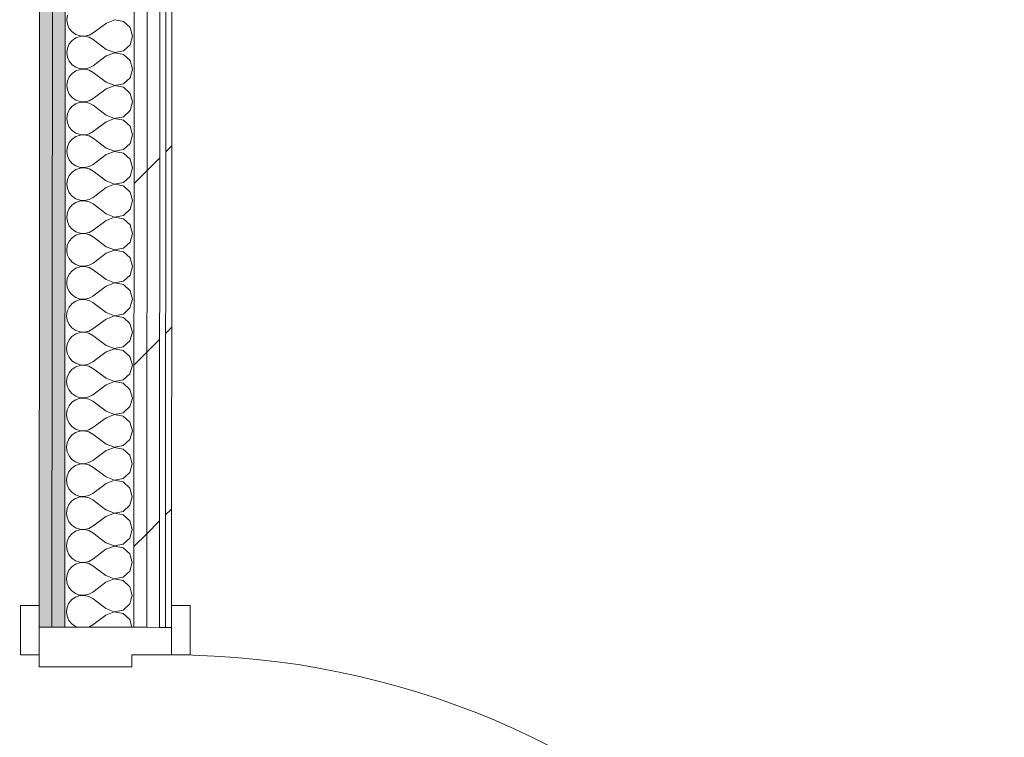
# Model space of a CAD drawing. Header units: millimetres. Extents: x -30280 to 22128, y -17757 to 4746.
# Tile 147 of 171: x -1708 to -711, y -16126 to -15399. Entities that reach past the tile are written whole.
import ezdxf

# ---------------------------------------------------------------- set-up
doc = ezdxf.new("R2010")
doc.units = ezdxf.units.MM
doc.header["$MEASUREMENT"] = 0
doc.linetypes.add('Wipeout_Contour', pattern=[1000, 0, -1000])
doc.layers.add('Nuevo_08_E_Envans secs', color=7, linetype='Continuous')
doc.layers.add('Nuevo_Puertas Archicad', color=7, linetype='Continuous')
doc.layers.add('Nuevo_08_E_Envans secs_Pluma_Nº__1', color=7, linetype='Continuous', lineweight=5)
doc.layers.add('Nuevo_Puertas Archicad_Pluma_Nº__1', color=7, linetype='Continuous', lineweight=5)
for name, color, linetype, lineweight, true_color in [('Nuevo_08_E_Envans secs_Pluma_Nº__102', 7, 'Continuous', 5, 0xcccccc), ('Nuevo_08_E_Envans secs_Pluma_Nº__171', 171, 'Continuous', 13, 0xaaaaff), ('Nuevo_08_E_Envans secs_Pluma_Nº__177', 7, 'Continuous', 15, 0xf7e046), ('Nuevo_08_E_Envans secs_Pluma_Nº__79', 7, 'Continuous', 5, 0xaaffd5), ('Nuevo_Puertas Archicad_Pluma_Nº__3', 7, 'Continuous', 5, 0xa4a4a4)]:
    doc.layers.add(name, color=color, linetype=linetype, lineweight=lineweight, true_color=true_color)
pattern_1 = [(45, (0, 0), (-183.8478, 183.8478), [195, -65]), (45, (7e-14, 183.85), (-183.8478, 183.8478), [195, -65])]

# ---------------------------------------------------------------- blocks, each defined once
blk = doc.blocks.new('*X93')
at = {"layer": 'Nuevo_08_E_Envans secs_Pluma_Nº__102', "color": 254, "linetype": 'Continuous', "lineweight": 5, "true_color": 0xcccccc}
for p, q in [((-1659.86, -15394.22), (-1660.5, -15398.78)), ((-1660.5, -15398.78), (-1659.87, -15403.33)), ((-1659.87, -15403.33), (-1658.02, -15407.54)), ((-1620.5, -15402.14), (-1633.84, -15412.13)), ((-1612, -15398.88), (-1620.5, -15402.14)), ((-1603.05, -15400.58), (-1612, -15398.88)), ((-1596.33, -15406.73), (-1603.05, -15400.58)), ((-1658.02, -15407.54), (-1655.09, -15411.08)), ((-1655.09, -15411.08), (-1651.3, -15413.69)), ((-1651.3, -15413.69), (-1646.94, -15415.16)), ((-1642.35, -15415.39), (-1637.87, -15414.35)), ((-1637.87, -15414.35), (-1633.84, -15412.13)), ((-1593.85, -15415.49), (-1596.33, -15406.73)), ((-1658.03, -15423.35), (-1659.89, -15427.56)), ((-1655.09, -15419.81), (-1658.03, -15423.35)), ((-1651.3, -15417.21), (-1655.09, -15419.81)), ((-1646.94, -15415.74), (-1651.3, -15417.21)), ((-1646.94, -15415.16), (-1642.35, -15415.39)), ((-1642.35, -15415.52), (-1646.94, -15415.74)), ((-1637.87, -15416.57), (-1642.35, -15415.52)), ((-1633.85, -15418.8), (-1637.87, -15416.57)), ((-1620.52, -15428.81), (-1633.85, -15418.8)), ((-1603.07, -15430.39), (-1596.34, -15424.25)), ((-1596.34, -15424.25), (-1593.85, -15415.49)), ((-1659.89, -15427.56), (-1660.53, -15432.11)), ((-1660.53, -15432.11), (-1659.9, -15436.67)), ((-1612.02, -15432.21), (-1620.53, -15435.47)), ((-1620.52, -15428.81), (-1612.02, -15432.08)), ((-1612.02, -15432.08), (-1603.07, -15430.39)), ((-1603.07, -15433.91), (-1612.02, -15432.21)), ((-1596.35, -15440.06), (-1603.07, -15433.91)), ((-1659.9, -15436.67), (-1658.04, -15440.87)), ((-1658.04, -15440.87), (-1655.11, -15444.42)), ((-1620.53, -15435.47), (-1633.87, -15445.46)), ((-1593.87, -15448.83), (-1596.35, -15440.06)), ((-1655.12, -15453.14), (-1658.06, -15456.68)), ((-1651.33, -15450.54), (-1655.12, -15453.14)), ((-1655.11, -15444.42), (-1651.32, -15447.02)), ((-1646.97, -15449.08), (-1651.33, -15450.54)), ((-1651.32, -15447.02), (-1646.97, -15448.5)), ((-1646.97, -15448.5), (-1642.38, -15448.72)), ((-1642.38, -15448.86), (-1646.97, -15449.08)), ((-1642.38, -15448.72), (-1637.9, -15447.69)), ((-1637.9, -15449.9), (-1642.38, -15448.86)), ((-1637.9, -15447.69), (-1633.87, -15445.46)), ((-1633.87, -15452.13), (-1637.9, -15449.9)), ((-1620.55, -15462.14), (-1633.87, -15452.13)), ((-1596.37, -15457.59), (-1593.87, -15448.83)), ((-1659.91, -15460.89), (-1660.55, -15465.44)), ((-1658.06, -15456.68), (-1659.91, -15460.89)), ((-1620.55, -15462.14), (-1612.05, -15465.41)), ((-1612.05, -15465.41), (-1603.1, -15463.73)), ((-1603.1, -15463.73), (-1596.37, -15457.59)), ((-1660.55, -15465.44), (-1659.92, -15470)), ((-1659.92, -15470), (-1658.07, -15474.21)), ((-1658.07, -15474.21), (-1655.14, -15477.75)), ((-1620.55, -15468.81), (-1633.89, -15478.8)), ((-1612.05, -15465.55), (-1620.55, -15468.81)), ((-1603.1, -15467.25), (-1612.05, -15465.55)), ((-1596.38, -15473.4), (-1603.1, -15467.25)), ((-1593.9, -15482.16), (-1596.38, -15473.4)), ((-1655.14, -15477.75), (-1651.35, -15480.36)), ((-1651.35, -15483.88), (-1655.14, -15486.48)), ((-1651.35, -15480.36), (-1646.99, -15481.83)), ((-1646.99, -15482.41), (-1651.35, -15483.88)), ((-1646.99, -15481.83), (-1642.4, -15482.06)), ((-1642.4, -15482.19), (-1646.99, -15482.41)), ((-1642.4, -15482.06), (-1637.92, -15481.02)), ((-1637.92, -15483.24), (-1642.4, -15482.19)), ((-1637.92, -15481.02), (-1633.89, -15478.8)), ((-1633.9, -15485.46), (-1637.92, -15483.24)), ((-1596.39, -15490.92), (-1593.9, -15482.16)), ((-1659.94, -15494.22), (-1660.58, -15498.78)), ((-1658.08, -15490.02), (-1659.94, -15494.22)), ((-1655.14, -15486.48), (-1658.08, -15490.02)), ((-1620.57, -15495.47), (-1633.9, -15485.46)), ((-1603.12, -15497.06), (-1596.39, -15490.92)), ((-1660.58, -15498.78), (-1659.94, -15503.33)), ((-1659.94, -15503.33), (-1658.09, -15507.54)), ((-1620.58, -15502.14), (-1633.92, -15512.13)), ((-1612.07, -15498.88), (-1620.58, -15502.14)), ((-1620.57, -15495.47), (-1612.07, -15498.75)), ((-1612.07, -15498.75), (-1603.12, -15497.06)), ((-1603.12, -15500.58), (-1612.07, -15498.88)), ((-1596.4, -15506.73), (-1603.12, -15500.58)), ((-1658.09, -15507.54), (-1655.16, -15511.08)), ((-1655.16, -15511.08), (-1651.37, -15513.69)), ((-1651.37, -15513.69), (-1647.02, -15515.16)), ((-1637.94, -15514.35), (-1633.92, -15512.13)), ((-1593.92, -15515.49), (-1596.4, -15506.73)), ((-1658.1, -15523.35), (-1659.96, -15527.56)), ((-1655.17, -15519.81), (-1658.1, -15523.35)), ((-1651.38, -15517.21), (-1655.17, -15519.81)), ((-1647.02, -15515.74), (-1651.38, -15517.21)), ((-1647.02, -15515.16), (-1642.42, -15515.39)), ((-1642.42, -15515.52), (-1647.02, -15515.74)), ((-1642.42, -15515.39), (-1637.94, -15514.35)), ((-1637.95, -15516.57), (-1642.42, -15515.52)), ((-1633.92, -15518.8), (-1637.95, -15516.57)), ((-1620.6, -15528.81), (-1633.92, -15518.8)), ((-1596.42, -15524.25), (-1593.92, -15515.49)), ((-1659.96, -15527.56), (-1660.6, -15532.11)), ((-1660.6, -15532.11), (-1659.97, -15536.67)), ((-1620.6, -15528.81), (-1612.1, -15532.08)), ((-1612.1, -15532.21), (-1620.6, -15535.47)), ((-1612.1, -15532.08), (-1603.15, -15530.39)), ((-1603.15, -15533.91), (-1612.1, -15532.21)), ((-1603.15, -15530.39), (-1596.42, -15524.25)), ((-1596.43, -15540.06), (-1603.15, -15533.91)), ((-1659.97, -15536.67), (-1658.12, -15540.87)), ((-1658.12, -15540.87), (-1655.19, -15544.42)), ((-1620.6, -15535.47), (-1633.94, -15545.46)), ((-1593.95, -15548.83), (-1596.43, -15540.06)), ((-1655.19, -15553.14), (-1658.13, -15556.68)), ((-1655.19, -15544.42), (-1651.4, -15547.02)), ((-1651.4, -15550.54), (-1655.19, -15553.14)), ((-1651.4, -15547.02), (-1647.04, -15548.5)), ((-1647.04, -15549.08), (-1651.4, -15550.54)), ((-1647.04, -15548.5), (-1642.45, -15548.72)), ((-1642.45, -15548.86), (-1647.04, -15549.08)), ((-1642.45, -15548.72), (-1637.97, -15547.69)), ((-1637.97, -15549.9), (-1642.45, -15548.86)), ((-1637.97, -15547.69), (-1633.94, -15545.46)), ((-1633.95, -15552.13), (-1637.97, -15549.9)), ((-1620.62, -15562.14), (-1633.95, -15552.13)), ((-1596.44, -15557.59), (-1593.95, -15548.83)), ((-1659.99, -15560.89), (-1660.62, -15565.44)), ((-1658.13, -15556.68), (-1659.99, -15560.89)), ((-1620.62, -15562.14), (-1612.12, -15565.41)), ((-1612.12, -15565.41), (-1603.17, -15563.73)), ((-1603.17, -15563.73), (-1596.44, -15557.59)), ((-1660.62, -15565.44), (-1659.99, -15570)), ((-1659.99, -15570), (-1658.14, -15574.21)), ((-1620.63, -15568.81), (-1633.97, -15578.8)), ((-1612.12, -15565.55), (-1620.63, -15568.81)), ((-1603.17, -15567.25), (-1612.12, -15565.55)), ((-1596.45, -15573.4), (-1603.17, -15567.25)), ((-1593.97, -15582.16), (-1596.45, -15573.4)), ((-1658.14, -15574.21), (-1655.21, -15577.75)), ((-1651.43, -15583.88), (-1655.22, -15586.48)), ((-1655.21, -15577.75), (-1651.42, -15580.36)), ((-1647.07, -15582.41), (-1651.43, -15583.88)), ((-1651.42, -15580.36), (-1647.07, -15581.83)), ((-1647.07, -15581.83), (-1642.47, -15582.06)), ((-1642.47, -15582.19), (-1647.07, -15582.41)), ((-1642.47, -15582.06), (-1637.99, -15581.02)), ((-1638, -15583.24), (-1642.47, -15582.19)), ((-1633.97, -15585.46), (-1638, -15583.24)), ((-1637.99, -15581.02), (-1633.97, -15578.8)), ((-1596.47, -15590.92), (-1593.97, -15582.16)), ((-1658.15, -15590.02), (-1660.01, -15594.22)), ((-1655.22, -15586.48), (-1658.15, -15590.02)), ((-1620.65, -15595.47), (-1633.97, -15585.46)), ((-1603.19, -15597.06), (-1596.47, -15590.92)), ((-1660.01, -15594.22), (-1660.65, -15598.78)), ((-1660.65, -15598.78), (-1660.02, -15603.33)), ((-1660.02, -15603.33), (-1658.17, -15607.54)), ((-1620.65, -15602.14), (-1633.99, -15612.13)), ((-1620.65, -15595.47), (-1612.15, -15598.75)), ((-1612.15, -15598.88), (-1620.65, -15602.14)), ((-1612.15, -15598.75), (-1603.19, -15597.06)), ((-1603.2, -15600.58), (-1612.15, -15598.88)), ((-1596.48, -15606.73), (-1603.2, -15600.58)), ((-1658.17, -15607.54), (-1655.24, -15611.08)), ((-1655.24, -15611.08), (-1651.45, -15613.69)), ((-1651.45, -15613.69), (-1647.09, -15615.16)), ((-1638.02, -15614.35), (-1633.99, -15612.13)), ((-1594, -15615.49), (-1596.48, -15606.73)), ((-1658.18, -15623.35), (-1660.04, -15627.56)), ((-1655.24, -15619.81), (-1658.18, -15623.35)), ((-1651.45, -15617.21), (-1655.24, -15619.81)), ((-1647.09, -15615.74), (-1651.45, -15617.21)), ((-1647.09, -15615.16), (-1642.5, -15615.39)), ((-1642.5, -15615.52), (-1647.09, -15615.74)), ((-1642.5, -15615.39), (-1638.02, -15614.35)), ((-1638.02, -15616.57), (-1642.5, -15615.52)), ((-1634, -15618.8), (-1638.02, -15616.57)), ((-1620.67, -15628.81), (-1634, -15618.8)), ((-1596.49, -15624.25), (-1594, -15615.49)), ((-1660.04, -15627.56), (-1660.67, -15632.11)), ((-1660.67, -15632.11), (-1660.04, -15636.67)), ((-1612.17, -15632.21), (-1620.68, -15635.47)), ((-1620.67, -15628.81), (-1612.17, -15632.08)), ((-1612.17, -15632.08), (-1603.22, -15630.39)), ((-1603.22, -15633.91), (-1612.17, -15632.21)), ((-1603.22, -15630.39), (-1596.49, -15624.25)), ((-1596.5, -15640.06), (-1603.22, -15633.91)), ((-1660.04, -15636.67), (-1658.19, -15640.87)), ((-1658.19, -15640.87), (-1655.26, -15644.42)), ((-1620.68, -15635.47), (-1634.02, -15645.46)), ((-1594.02, -15648.83), (-1596.5, -15640.06)), ((-1655.27, -15653.14), (-1658.2, -15656.68)), ((-1651.47, -15650.54), (-1655.27, -15653.14)), ((-1655.26, -15644.42), (-1651.47, -15647.02)), ((-1651.47, -15647.02), (-1647.12, -15648.5)), ((-1647.12, -15649.08), (-1651.47, -15650.54)), ((-1647.12, -15648.5), (-1642.52, -15648.72)), ((-1642.52, -15648.86), (-1647.12, -15649.08)), ((-1642.52, -15648.72), (-1638.04, -15647.69)), ((-1638.04, -15649.9), (-1642.52, -15648.86)), ((-1638.04, -15647.69), (-1634.02, -15645.46)), ((-1634.02, -15652.13), (-1638.04, -15649.9)), ((-1620.7, -15662.14), (-1634.02, -15652.13)), ((-1596.52, -15657.59), (-1594.02, -15648.83)), ((-1660.06, -15660.89), (-1660.7, -15665.44)), ((-1658.2, -15656.68), (-1660.06, -15660.89)), ((-1620.7, -15662.14), (-1612.2, -15665.41)), ((-1612.2, -15665.41), (-1603.24, -15663.73)), ((-1603.24, -15663.73), (-1596.52, -15657.59)), ((-1660.7, -15665.44), (-1660.07, -15670)), ((-1660.07, -15670), (-1658.22, -15674.21)), ((-1620.7, -15668.81), (-1634.04, -15678.8)), ((-1612.2, -15665.55), (-1620.7, -15668.81)), ((-1603.25, -15667.25), (-1612.2, -15665.55)), ((-1596.53, -15673.4), (-1603.25, -15667.25)), ((-1594.04, -15682.16), (-1596.53, -15673.4)), ((-1658.22, -15674.21), (-1655.28, -15677.75)), ((-1655.28, -15677.75), (-1651.5, -15680.36)), ((-1651.5, -15680.36), (-1647.14, -15681.83)), ((-1647.14, -15682.41), (-1651.5, -15683.88)), ((-1647.14, -15681.83), (-1642.55, -15682.06)), ((-1642.55, -15682.19), (-1647.14, -15682.41)), ((-1642.55, -15682.06), (-1638.07, -15681.02)), ((-1638.07, -15683.24), (-1642.55, -15682.19)), ((-1638.07, -15681.02), (-1634.04, -15678.8)), ((-1634.05, -15685.46), (-1638.07, -15683.24)), ((-1596.54, -15690.92), (-1594.04, -15682.16)), ((-1658.23, -15690.02), (-1660.09, -15694.22)), ((-1655.29, -15686.48), (-1658.23, -15690.02)), ((-1651.5, -15683.88), (-1655.29, -15686.48)), ((-1620.72, -15695.47), (-1634.05, -15685.46)), ((-1603.27, -15697.06), (-1596.54, -15690.92)), ((-1660.09, -15694.22), (-1660.72, -15698.78)), ((-1660.72, -15698.78), (-1660.09, -15703.33)), ((-1660.09, -15703.33), (-1658.24, -15707.54)), ((-1620.73, -15702.14), (-1634.07, -15712.13)), ((-1612.22, -15698.88), (-1620.73, -15702.14)), ((-1620.72, -15695.47), (-1612.22, -15698.75)), ((-1612.22, -15698.75), (-1603.27, -15697.06)), ((-1603.27, -15700.58), (-1612.22, -15698.88)), ((-1596.55, -15706.73), (-1603.27, -15700.58)), ((-1658.24, -15707.54), (-1655.31, -15711.08)), ((-1655.31, -15711.08), (-1651.52, -15713.69)), ((-1651.52, -15713.69), (-1647.17, -15715.16)), ((-1638.09, -15714.35), (-1634.07, -15712.13)), ((-1594.07, -15715.49), (-1596.55, -15706.73)), ((-1658.25, -15723.35), (-1660.11, -15727.56)), ((-1655.32, -15719.81), (-1658.25, -15723.35)), ((-1651.52, -15717.21), (-1655.32, -15719.81)), ((-1647.17, -15715.74), (-1651.52, -15717.21)), ((-1647.17, -15715.16), (-1642.57, -15715.39)), ((-1642.57, -15715.52), (-1647.17, -15715.74)), ((-1642.57, -15715.39), (-1638.09, -15714.35)), ((-1638.09, -15716.57), (-1642.57, -15715.52)), ((-1634.07, -15718.8), (-1638.09, -15716.57)), ((-1620.75, -15728.81), (-1634.07, -15718.8)), ((-1596.56, -15724.25), (-1594.07, -15715.49)), ((-1660.11, -15727.56), (-1660.75, -15732.11)), ((-1660.75, -15732.11), (-1660.12, -15736.67)), ((-1620.75, -15728.81), (-1612.24, -15732.08)), ((-1612.24, -15732.21), (-1620.75, -15735.47)), ((-1612.24, -15732.08), (-1603.29, -15730.39)), ((-1603.3, -15733.91), (-1612.24, -15732.21)), ((-1603.29, -15730.39), (-1596.56, -15724.25)), ((-1660.12, -15736.67), (-1658.27, -15740.87)), ((-1658.27, -15740.87), (-1655.33, -15744.42)), ((-1620.75, -15735.47), (-1634.09, -15745.46)), ((-1596.58, -15740.06), (-1603.3, -15733.91)), ((-1594.09, -15748.83), (-1596.58, -15740.06)), ((-1655.34, -15753.14), (-1658.28, -15756.68)), ((-1651.55, -15750.54), (-1655.34, -15753.14)), ((-1655.33, -15744.42), (-1651.55, -15747.02)), ((-1651.55, -15747.02), (-1647.19, -15748.5)), ((-1647.19, -15749.08), (-1651.55, -15750.54)), ((-1647.19, -15748.5), (-1642.6, -15748.72)), ((-1642.6, -15748.86), (-1647.19, -15749.08)), ((-1642.6, -15748.72), (-1638.12, -15747.69)), ((-1638.12, -15749.9), (-1642.6, -15748.86)), ((-1638.12, -15747.69), (-1634.09, -15745.46)), ((-1634.1, -15752.13), (-1638.12, -15749.9)), ((-1620.77, -15762.14), (-1634.1, -15752.13)), ((-1596.59, -15757.59), (-1594.09, -15748.83)), ((-1660.14, -15760.89), (-1660.77, -15765.44)), ((-1658.28, -15756.68), (-1660.14, -15760.89)), ((-1620.77, -15762.14), (-1612.27, -15765.41)), ((-1603.32, -15763.73), (-1596.59, -15757.59)), ((-1660.77, -15765.44), (-1660.14, -15770)), ((-1660.14, -15770), (-1658.29, -15774.21)), ((-1620.78, -15768.81), (-1634.12, -15778.8)), ((-1612.27, -15765.55), (-1620.78, -15768.81)), ((-1612.27, -15765.41), (-1603.32, -15763.73)), ((-1603.32, -15767.25), (-1612.27, -15765.55)), ((-1596.6, -15773.4), (-1603.32, -15767.25)), ((-1594.12, -15782.16), (-1596.6, -15773.4)), ((-1658.29, -15774.21), (-1655.36, -15777.75)), ((-1655.36, -15777.75), (-1651.57, -15780.36)), ((-1651.57, -15780.36), (-1647.21, -15781.83)), ((-1647.21, -15782.41), (-1651.57, -15783.88)), ((-1647.21, -15781.83), (-1642.62, -15782.06)), ((-1642.62, -15782.19), (-1647.21, -15782.41)), ((-1642.62, -15782.06), (-1638.14, -15781.02)), ((-1638.14, -15783.24), (-1642.62, -15782.19)), ((-1638.14, -15781.02), (-1634.12, -15778.8)), ((-1634.12, -15785.46), (-1638.14, -15783.24)), ((-1596.61, -15790.92), (-1594.12, -15782.16)), ((-1658.3, -15790.02), (-1660.16, -15794.22)), ((-1655.37, -15786.48), (-1658.3, -15790.02)), ((-1651.57, -15783.88), (-1655.37, -15786.48)), ((-1620.79, -15795.47), (-1634.12, -15785.46)), ((-1603.34, -15797.06), (-1596.61, -15790.92)), ((-1660.16, -15794.22), (-1660.8, -15798.78)), ((-1660.8, -15798.78), (-1660.17, -15803.33)), ((-1660.17, -15803.33), (-1658.31, -15807.54)), ((-1620.8, -15802.14), (-1634.14, -15812.13)), ((-1612.29, -15798.88), (-1620.8, -15802.14)), ((-1620.79, -15795.47), (-1612.29, -15798.75)), ((-1612.29, -15798.75), (-1603.34, -15797.06)), ((-1603.35, -15800.58), (-1612.29, -15798.88)), ((-1596.63, -15806.73), (-1603.35, -15800.58)), ((-1658.31, -15807.54), (-1655.38, -15811.08)), ((-1655.38, -15811.08), (-1651.6, -15813.69)), ((-1638.17, -15814.35), (-1634.14, -15812.13)), ((-1594.14, -15815.49), (-1596.63, -15806.73)), ((-1658.33, -15823.35), (-1660.18, -15827.56)), ((-1655.39, -15819.81), (-1658.33, -15823.35)), ((-1651.6, -15817.21), (-1655.39, -15819.81)), ((-1651.6, -15813.69), (-1647.24, -15815.16)), ((-1647.24, -15815.74), (-1651.6, -15817.21)), ((-1647.24, -15815.16), (-1642.65, -15815.39)), ((-1642.65, -15815.52), (-1647.24, -15815.74)), ((-1642.65, -15815.39), (-1638.17, -15814.35)), ((-1638.17, -15816.57), (-1642.65, -15815.52)), ((-1634.15, -15818.8), (-1638.17, -15816.57)), ((-1620.82, -15828.81), (-1634.15, -15818.8)), ((-1596.64, -15824.25), (-1594.14, -15815.49)), ((-1660.18, -15827.56), (-1660.82, -15832.11)), ((-1660.82, -15832.11), (-1660.19, -15836.67)), ((-1620.82, -15828.81), (-1612.32, -15832.08)), ((-1612.32, -15832.21), (-1620.82, -15835.47)), ((-1612.32, -15832.08), (-1603.37, -15830.39)), ((-1603.37, -15833.91), (-1612.32, -15832.21)), ((-1603.37, -15830.39), (-1596.64, -15824.25)), ((-1660.19, -15836.67), (-1658.34, -15840.87)), ((-1658.34, -15840.87), (-1655.41, -15844.42)), ((-1620.82, -15835.47), (-1634.17, -15845.46)), ((-1596.65, -15840.06), (-1603.37, -15833.91)), ((-1594.17, -15848.83), (-1596.65, -15840.06)), ((-1655.41, -15853.14), (-1658.35, -15856.68)), ((-1655.41, -15844.42), (-1651.62, -15847.02)), ((-1651.62, -15850.54), (-1655.41, -15853.14)), ((-1651.62, -15847.02), (-1647.26, -15848.5)), ((-1647.26, -15849.08), (-1651.62, -15850.54)), ((-1647.26, -15848.5), (-1642.67, -15848.72)), ((-1642.67, -15848.86), (-1647.26, -15849.08)), ((-1642.67, -15848.72), (-1638.19, -15847.69)), ((-1638.19, -15849.9), (-1642.67, -15848.86)), ((-1638.19, -15847.69), (-1634.17, -15845.46)), ((-1634.17, -15852.13), (-1638.19, -15849.9)), ((-1620.84, -15862.14), (-1634.17, -15852.13)), ((-1596.66, -15857.59), (-1594.17, -15848.83)), ((-1660.21, -15860.89), (-1660.85, -15865.44)), ((-1658.35, -15856.68), (-1660.21, -15860.89)), ((-1620.84, -15862.14), (-1612.34, -15865.41)), ((-1603.39, -15863.73), (-1596.66, -15857.59)), ((-1660.85, -15865.44), (-1660.22, -15870)), ((-1660.22, -15870), (-1658.36, -15874.21)), ((-1620.85, -15868.81), (-1634.19, -15878.8)), ((-1612.34, -15865.55), (-1620.85, -15868.81)), ((-1612.34, -15865.41), (-1603.39, -15863.73)), ((-1603.39, -15867.25), (-1612.34, -15865.55)), ((-1596.68, -15873.4), (-1603.39, -15867.25)), ((-1658.36, -15874.21), (-1655.43, -15877.75)), ((-1655.43, -15877.75), (-1651.64, -15880.36)), ((-1647.29, -15882.41), (-1651.65, -15883.88)), ((-1651.64, -15880.36), (-1647.29, -15881.83)), ((-1647.29, -15881.83), (-1642.7, -15882.06)), ((-1642.7, -15882.19), (-1647.29, -15882.41)), ((-1642.7, -15882.06), (-1638.22, -15881.02)), ((-1638.22, -15883.24), (-1642.7, -15882.19)), ((-1638.22, -15881.02), (-1634.19, -15878.8)), ((-1634.19, -15885.46), (-1638.22, -15883.24)), ((-1596.69, -15890.92), (-1594.19, -15882.16)), ((-1594.19, -15882.16), (-1596.68, -15873.4)), ((-1658.38, -15890.02), (-1660.23, -15894.22)), ((-1655.44, -15886.48), (-1658.38, -15890.02)), ((-1651.65, -15883.88), (-1655.44, -15886.48)), ((-1620.87, -15895.47), (-1634.19, -15885.46)), ((-1603.42, -15897.06), (-1596.69, -15890.92)), ((-1660.23, -15894.22), (-1660.87, -15898.78)), ((-1660.87, -15898.78), (-1660.24, -15903.33)), ((-1620.87, -15902.14), (-1634.21, -15912.13)), ((-1620.87, -15895.47), (-1612.37, -15898.75)), ((-1612.37, -15898.88), (-1620.87, -15902.14)), ((-1612.37, -15898.75), (-1603.42, -15897.06)), ((-1603.42, -15900.58), (-1612.37, -15898.88)), ((-1596.7, -15906.73), (-1603.42, -15900.58)), ((-1660.24, -15903.33), (-1658.39, -15907.54)), ((-1658.39, -15907.54), (-1655.46, -15911.08)), ((-1655.46, -15911.08), (-1651.67, -15913.69)), ((-1638.24, -15914.35), (-1634.21, -15912.13)), ((-1594.22, -15915.49), (-1596.7, -15906.73)), ((-1655.46, -15919.81), (-1658.4, -15923.35)), ((-1651.67, -15917.21), (-1655.46, -15919.81)), ((-1651.67, -15913.69), (-1647.31, -15915.16)), ((-1647.31, -15915.74), (-1651.67, -15917.21)), ((-1647.31, -15915.16), (-1642.72, -15915.39)), ((-1642.72, -15915.52), (-1647.31, -15915.74)), ((-1642.72, -15915.39), (-1638.24, -15914.35)), ((-1638.24, -15916.57), (-1642.72, -15915.52)), ((-1634.22, -15918.8), (-1638.24, -15916.57)), ((-1620.89, -15928.81), (-1634.22, -15918.8)), ((-1596.71, -15924.25), (-1594.22, -15915.49)), ((-1660.26, -15927.56), (-1660.9, -15932.11)), ((-1660.9, -15932.11), (-1660.26, -15936.67)), ((-1658.4, -15923.35), (-1660.26, -15927.56)), ((-1612.39, -15932.21), (-1620.9, -15935.47)), ((-1620.89, -15928.81), (-1612.39, -15932.08)), ((-1612.39, -15932.08), (-1603.44, -15930.39)), ((-1603.44, -15933.91), (-1612.39, -15932.21)), ((-1603.44, -15930.39), (-1596.71, -15924.25)), ((-1660.26, -15936.67), (-1658.41, -15940.87)), ((-1658.41, -15940.87), (-1655.48, -15944.42)), ((-1620.9, -15935.47), (-1634.24, -15945.46)), ((-1596.72, -15940.06), (-1603.44, -15933.91)), ((-1594.24, -15948.83), (-1596.72, -15940.06)), ((-1655.49, -15953.14), (-1658.42, -15956.68)), ((-1651.7, -15950.54), (-1655.49, -15953.14)), ((-1655.48, -15944.42), (-1651.69, -15947.02)), ((-1647.34, -15949.08), (-1651.7, -15950.54)), ((-1651.69, -15947.02), (-1647.34, -15948.5)), ((-1647.34, -15948.5), (-1642.74, -15948.72)), ((-1642.74, -15948.86), (-1647.34, -15949.08)), ((-1642.74, -15948.72), (-1638.26, -15947.69)), ((-1638.27, -15949.9), (-1642.74, -15948.86)), ((-1634.24, -15952.13), (-1638.27, -15949.9)), ((-1638.26, -15947.69), (-1634.24, -15945.46)), ((-1620.92, -15962.14), (-1634.24, -15952.13)), ((-1596.74, -15957.59), (-1594.24, -15948.83)), ((-1660.28, -15960.89), (-1660.92, -15965.44)), ((-1658.42, -15956.68), (-1660.28, -15960.89)), ((-1620.92, -15962.14), (-1612.42, -15965.41)), ((-1603.47, -15963.73), (-1596.74, -15957.59)), ((-1660.92, -15965.44), (-1660.29, -15970)), ((-1660.29, -15970), (-1658.44, -15974.21)), ((-1620.92, -15968.81), (-1634.26, -15978.8)), ((-1612.42, -15965.55), (-1620.92, -15968.81)), ((-1612.42, -15965.41), (-1603.47, -15963.73)), ((-1603.47, -15967.25), (-1612.42, -15965.55)), ((-1596.75, -15973.4), (-1603.47, -15967.25)), ((-1658.44, -15974.21), (-1655.51, -15977.75)), ((-1655.51, -15977.75), (-1651.72, -15980.36)), ((-1651.72, -15980.36), (-1647.36, -15981.83)), ((-1647.36, -15982.41), (-1651.72, -15983.88)), ((-1647.36, -15981.83), (-1642.77, -15982.06)), ((-1642.77, -15982.19), (-1647.36, -15982.41)), ((-1642.77, -15982.06), (-1638.29, -15981.02)), ((-1638.29, -15983.24), (-1642.77, -15982.19)), ((-1638.29, -15981.02), (-1634.26, -15978.8)), ((-1596.76, -15990.92), (-1594.27, -15982.16)), ((-1594.27, -15982.16), (-1596.75, -15973.4)), ((-1658.45, -15990.02), (-1660.31, -15994.22)), ((-1655.51, -15986.48), (-1658.45, -15990.02)), ((-1651.72, -15983.88), (-1655.51, -15986.48)), ((-1634.27, -15985.46), (-1638.29, -15983.24)), ((-1620.94, -15995.47), (-1634.27, -15985.46)), ((-1603.49, -15997.06), (-1596.76, -15990.92)), ((-1660.31, -15994.22), (-1660.95, -15998.78)), ((-1660.95, -15998.78), (-1660.31, -16003.33)), ((-1620.95, -16002.14), (-1634.29, -16012.13)), ((-1612.44, -15998.88), (-1620.95, -16002.14)), ((-1620.94, -15995.47), (-1612.44, -15998.75)), ((-1612.44, -15998.75), (-1603.49, -15997.06)), ((-1603.49, -16000.58), (-1612.44, -15998.88)), ((-1596.77, -16006.73), (-1603.49, -16000.58)), ((-1660.31, -16003.33), (-1658.46, -16007.54)), ((-1658.46, -16007.54), (-1655.53, -16011.08)), ((-1655.53, -16011.08), (-1651.74, -16013.69)), ((-1638.31, -16014.35), (-1634.29, -16012.13)), ((-1594.55, -16014.56), (-1596.77, -16006.73)), ((-1651.74, -16013.69), (-1649.29, -16014.52)), ((-1639.08, -16014.53), (-1638.31, -16014.35))]:
    blk.add_line(p, q, dxfattribs=at)
blk = doc.blocks.new('Puerta 27_6')
at = {"layer": 'Nuevo_Puertas Archicad_Pluma_Nº__1', "color": 7, "linetype": 'Continuous', "lineweight": 5}
for p, q in [((382, 0), (382, 844)), ((382, 844), (422, 844)), ((422, 844), (422, 0)), ((-472, 0), (-472, 19)), ((-472, 19), (-422, 19)), ((-422, 19), (-422, 0)), ((422, 19), (472, 19)), ((422, 0), (422, 19)), ((472, 19), (472, 0)), ((-422, 0), (-472, 0)), ((-450, 0), (-472, 0)), ((-450, 0), (-472, 0)), ((-422, 0), (-450, 0)), ((-450, 0), (-450, -134)), ((-450, 0), (-450, -6)), ((-450, 0), (-450, -6)), ((-422, -40), (-422, 0)), ((422, 0), (382, 0)), ((472, 0), (422, 0)), ((450, 0), (422, 0)), ((422, 0), (422, -40)), ((450, -134), (450, 0)), ((450, 0), (450, -6)), ((450, 0), (450, -6)), ((450, 0), (472, 0)), ((450, 0), (472, 0)), ((-450, -6), (-450, -12)), ((-450, -6), (-450, -12)), ((450, -6), (450, -12)), ((450, -6), (450, -12)), ((-450, -12), (-450, -25)), ((-450, -12), (-450, -25)), ((450, -12), (450, -25)), ((450, -12), (450, -25)), ((-450, -25), (-450, -38)), ((-450, -25), (-450, -38)), ((450, -25), (450, -38)), ((450, -25), (450, -38)), ((-450, -38), (-450, -108)), ((-450, -38), (-450, -108)), ((450, -38), (450, -108)), ((450, -38), (450, -108)), ((-410, -40), (-422, -40)), ((-410, -134), (-410, -40)), ((422, -40), (410, -40)), ((410, -40), (410, -134)), ((-450, -108), (-450, -121)), ((-450, -108), (-450, -121)), ((450, -108), (450, -121)), ((450, -108), (450, -121)), ((-450, -121), (-450, -134)), ((-450, -121), (-450, -134)), ((450, -121), (450, -134)), ((450, -121), (450, -134)), ((-472, -153), (-472, -134)), ((-472, -134), (-422, -134)), ((-450, -134), (-472, -134)), ((-450, -134), (-472, -134)), ((-450, -134), (-410, -134)), ((-422, -134), (-422, -153)), ((410, -134), (450, -134)), ((422, -134), (472, -134)), ((422, -153), (422, -134)), ((450, -134), (472, -134)), ((450, -134), (472, -134)), ((472, -134), (472, -153)), ((-422, -153), (-472, -153)), ((472, -153), (422, -153))]:
    blk.add_line(p, q, dxfattribs=at)
at = {"layer": 'Nuevo_Puertas Archicad_Pluma_Nº__3', "color": 253, "linetype": 'Continuous', "lineweight": 5, "true_color": 0xa4a4a4}
blk.add_arc((422, 0), 844, 90, 180, dxfattribs=at)
blk = doc.blocks.new('Muro_61_1', base_point=(-1689.41, -17083.98))
at = {"layer": 'Nuevo_08_E_Envans secs_Pluma_Nº__79', "linetype": 'Continuous', "lineweight": 5, "true_color": 0xaaffd5}
for points in [[(-1673.98, -13795.56), (-1675.62, -16014.5), (-1662.62, -16014.51), (-1660.98, -13795.56)], [(-1686.99, -13808.56), (-1688.62, -16014.49), (-1675.62, -16014.5), (-1673.99, -13808.56)]]:
    blk.add_hatch(color=121, dxfattribs=at).paths.add_polyline_path(points)
at = {"layer": 'Nuevo_08_E_Envans secs_Pluma_Nº__1', "color": 7, "linetype": 'Continuous', "lineweight": 5}
for p, q in [((-1662.62, -16014.51), (-1660.98, -13795.56)), ((-1675.62, -16014.5), (-1673.99, -13808.56)), ((-1688.62, -16014.49), (-1688.61, -15992.49)), ((-1675.62, -16014.5), (-1688.62, -16014.49)), ((-1662.62, -16014.51), (-1675.62, -16014.5))]:
    blk.add_line(p, q, dxfattribs=at)
at = {"layer": 'Nuevo_08_E_Envans secs_Pluma_Nº__1', "color": 7, "linetype": 'Continuous', "lineweight": 5, "flags": 128}
blk.add_lwpolyline([(-1686.99, -13808.56), (-1688.62, -16014.49)], dxfattribs=at)
at = {"color": 254, "linetype": 'Wipeout_Contour', "lineweight": 0, "ltscale": 59717.815588}
blk.add_wipeout([(-1558.9, -13680.56), (-1560.62, -16014.59), (-1554.62, -16014.59), (-1552.9, -13680.56)], dxfattribs=at).dxf.layer = 'Nuevo_08_E_Envans secs'
at = {"layer": 'Nuevo_08_E_Envans secs_Pluma_Nº__171', "linetype": 'Continuous', "lineweight": 13, "true_color": 0xaaaaff}
h = blk.add_hatch(dxfattribs=at)
h.set_pattern_fill('Panellat_HPL_0001', color=161, style=0, pattern_type=2)
h.set_pattern_definition(pattern_1)
h.paths.add_polyline_path([(-1558.9, -13680.56), (-1560.62, -16014.59), (-1554.62, -16014.59), (-1552.9, -13680.56)])
at = {"layer": 'Nuevo_08_E_Envans secs_Pluma_Nº__1', "color": 7, "linetype": 'Continuous', "lineweight": 5}
blk.add_line((-1554.62, -16014.59), (-1554.61, -15992.59), dxfattribs=at)
at = {"layer": 'Nuevo_08_E_Envans secs_Pluma_Nº__1', "color": 7, "linetype": 'Continuous', "lineweight": 5, "flags": 128}
blk.add_lwpolyline([(-1554.62, -16014.59), (-1552.89, -13674.56)], dxfattribs=at)
at = {"color": 254, "linetype": 'Wipeout_Contour', "lineweight": 0, "ltscale": 59762.08674}
blk.add_wipeout([(-1577.91, -13699.56), (-1579.62, -16014.57), (-1566.62, -16014.58), (-1564.91, -13699.56)], dxfattribs=at).dxf.layer = 'Nuevo_08_E_Envans secs'
at = {"layer": 'Nuevo_08_E_Envans secs_Pluma_Nº__177', "linetype": 'Continuous', "lineweight": 15, "true_color": 0xf7e046}
h = blk.add_hatch(dxfattribs=at)
h.set_pattern_fill('Panellat_HPL_0001', color=53, style=0, pattern_type=2)
h.set_pattern_definition(pattern_1)
h.paths.add_polyline_path([(-1577.91, -13699.56), (-1579.62, -16014.57), (-1566.62, -16014.58), (-1564.91, -13699.56)])
at = {"layer": 'Nuevo_08_E_Envans secs_Pluma_Nº__1', "color": 7, "linetype": 'Continuous', "lineweight": 5}
for p, q in [((-1560.62, -16014.59), (-1558.9, -13686.56)), ((-1566.62, -16014.58), (-1564.91, -13699.56)), ((-1560.62, -16014.59), (-1566.62, -16014.58)), ((-1554.62, -16014.59), (-1560.62, -16014.59))]:
    blk.add_line(p, q, dxfattribs=at)
at = {"color": 254, "linetype": 'Wipeout_Contour', "lineweight": 0, "ltscale": 59793.425017}
blk.add_wipeout([(-1590.92, -13712.56), (-1592.62, -16014.56), (-1579.62, -16014.57), (-1577.92, -13712.56)], dxfattribs=at).dxf.layer = 'Nuevo_08_E_Envans secs'
at = {"layer": 'Nuevo_08_E_Envans secs_Pluma_Nº__177', "linetype": 'Continuous', "lineweight": 15, "true_color": 0xf7e046}
h = blk.add_hatch(dxfattribs=at)
h.set_pattern_fill('Panellat_HPL_0001', color=53, style=0, pattern_type=2)
h.set_pattern_definition(pattern_1)
h.paths.add_polyline_path([(-1590.92, -13712.56), (-1592.62, -16014.56), (-1579.62, -16014.57), (-1577.92, -13712.56)])
at = {"layer": 'Nuevo_08_E_Envans secs_Pluma_Nº__1', "color": 7, "linetype": 'Continuous', "lineweight": 5}
for p, q in [((-1579.62, -16014.57), (-1577.92, -13712.56)), ((-1592.62, -16014.56), (-1590.97, -13782.56)), ((-1592.62, -16014.56), (-1662.62, -16014.51)), ((-1579.62, -16014.57), (-1592.62, -16014.56)), ((-1566.62, -16014.58), (-1579.62, -16014.57))]:
    blk.add_line(p, q, dxfattribs=at)
at = {"layer": 'Nuevo_08_E_Envans secs', "color": 7, "lineweight": 20}
blk.add_blockref('*X93', (0, 0), dxfattribs=at)
at = {"layer": 'Nuevo_Puertas Archicad', "color": 253, "linetype": 'Continuous', "lineweight": 5, "true_color": 0xa4a4a6, "zscale": 1000, "rotation": 269.9576557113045}
blk.add_blockref('Puerta 27_6', (-1554.96, -16464.59), dxfattribs=at)

msp = doc.modelspace()

# ---------------------------------------------------------------- block references
at = {"layer": 'Nuevo_08_E_Envans secs', "color": 7, "lineweight": 20}
msp.add_blockref('Muro_61_1', (-1689.41, -17083.98), dxfattribs=at)

doc.saveas('drawing.dxf')
